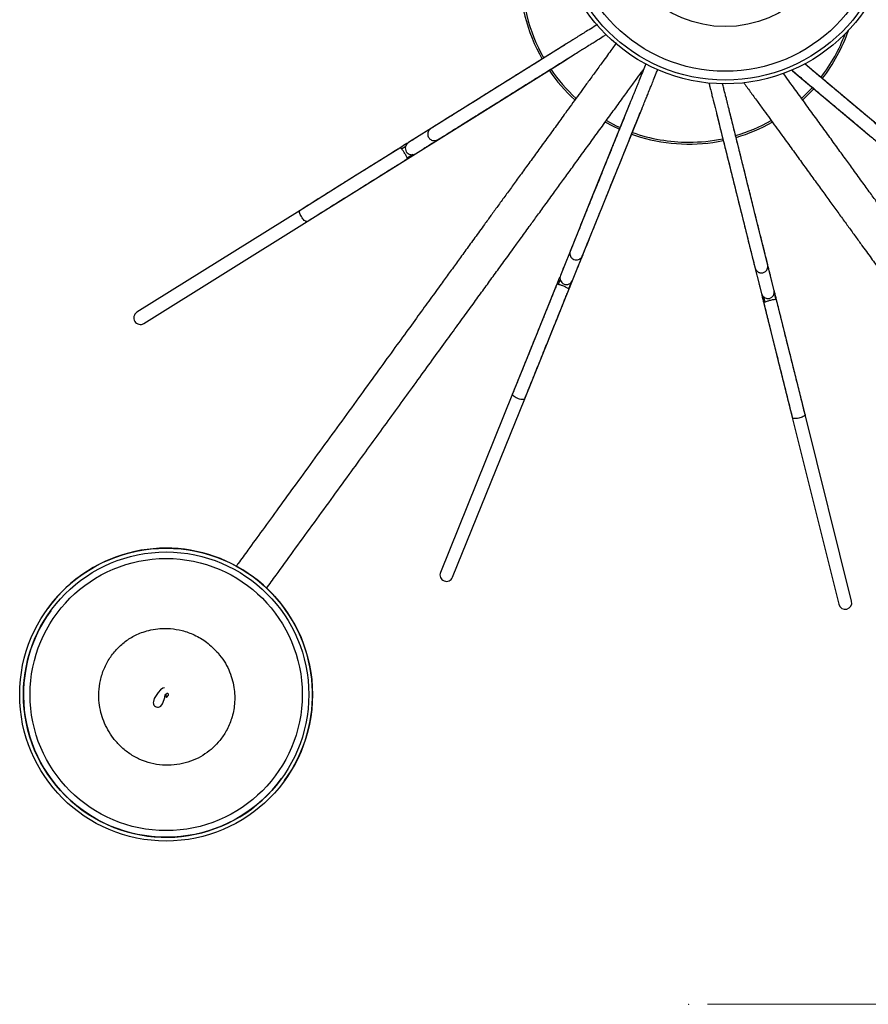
# Model space of a CAD drawing. Header units: millimetres. Extents: x 425 to 1011, y 286 to 740.
# Tile 39 of 41: x 685 to 730, y 630 to 682. Entities that reach past the tile are written whole.
import ezdxf

# ---------------------------------------------------------------- set-up
doc = ezdxf.new("R2010")
doc.units = ezdxf.units.MM
doc.header["$PDSIZE"] = -1
doc.styles.add('SLDTEXTSTYLE0', font='TXT', dxfattribs={"width": 0.75})
doc.dimstyles.new('SLDDIMSTYLE0', dxfattribs={"dimtxt": 3.5, "dimasz": 3.556, "dimexe": 0, "dimexo": 0.0625, "dimgap": 0.875, "dimtad": 1, "dimdec": 0, "dimlfac": 5, "dimrnd": 1e-09, "dimzin": 12, "dimdsep": 46, "dimtxsty": 'SLDTEXTSTYLE0', "dimblk1": 'CLOSED', "dimblk2": 'CLOSED', "dimsah": 1, "dimcen": 0.09, "dimadec": 0, "dimazin": 3, "dimtfac": 1, "dimtofl": 0, "dimtmove": 0, "dimatfit": 3, "dimldrblk": 'CLOSED', "dimfxl": 0, "dimfrac": 2, "dimtolj": 1, "dimtzin": 12, "dimarcsym": 0})

# ---------------------------------------------------------------- blocks, each defined once
blk = doc.blocks.new('_Closed')
at = {"color": 0, "linetype": 'ByBlock', "lineweight": -2}
for p, q in [((-1, 0.166667), (0, 0)), ((-1, 0.166667), (-1, -0.166667)), ((0, 0), (-1, -0.166667)), ((0, 0), (-1, 0))]:
    blk.add_line(p, q, dxfattribs=at)
blk = doc.blocks.new('_D_1')
at = {"color": 7, "linetype": 'Continuous', "lineweight": 0}
for p, q in [((721.708, 739.847), (785.186, 739.847)), ((784.186, 739.847), (784.186, 629.847)), ((721.708, 629.847), (785.186, 629.847))]:
    blk.add_line(p, q, dxfattribs=at)
at = {"color": 7, "linetype": 'Continuous', "lineweight": 18, "xscale": 3.556, "yscale": 3.556}
for p, rotation in [((784.186, 739.847), 89.9999999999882), ((784.186, 629.847), 269.9999999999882)]:
    blk.add_blockref('_Closed', p, dxfattribs=dict(at, rotation=rotation))
at = {"color": 7, "linetype": 'Continuous', "lineweight": 18, "insert": (779.674, 687.239), "char_height": 3.5, "attachment_point": 1, "rotation": 90, "style": 'SLDTEXTSTYLE0'}
blk.add_mtext('550', dxfattribs=at)

msp = doc.modelspace()

# ---------------------------------------------------------------- linework, layer by layer
at = {"color": 7, "linetype": 'Continuous', "lineweight": 25}
for p, q in [((714.15, 680.987), (713.762, 680.745)), ((713.762, 680.745), (709.498, 678.08)), ((714.133, 680.151), (714.521, 680.393)), ((709.869, 677.486), (714.133, 680.151)), ((727.039, 679.816), (726.889, 679.942)), ((730.891, 676.584), (727.039, 679.816)), ((726.239, 679.574), (726.589, 679.28)), ((726.589, 679.28), (730.441, 676.047)), ((709.498, 678.08), (707.425, 676.784)), ((717.568, 677.836), (717.397, 677.412)), ((707.796, 676.191), (709.869, 677.486)), ((717.397, 677.412), (715.513, 672.75)), ((718.046, 677.15), (718.217, 677.573)), ((722.186, 677.296), (722.297, 676.853)), ((722.976, 677.022), (722.865, 677.465)), ((707.425, 676.784), (705.77, 675.75)), ((716.162, 672.487), (718.046, 677.15)), ((722.297, 676.853), (723.513, 671.973)), ((724.192, 672.143), (722.976, 677.022)), ((706.141, 675.157), (707.796, 676.191)), ((706.957, 676.491), (706.95, 676.486)), ((717.663, 676.202), (718.13, 676.049)), ((705.305, 675.46), (702.932, 673.977)), ((703.303, 673.384), (706.141, 675.157)), ((705.403, 675.425), (705.631, 675.567)), ((706.006, 675.112), (705.705, 674.923)), ((702.932, 673.977), (699.998, 672.143)), ((700.368, 671.55), (703.303, 673.384)), ((715.513, 672.75), (714.598, 670.483)), ((715.247, 670.221), (716.162, 672.487)), ((699.998, 672.143), (691.303, 666.711)), ((723.513, 671.973), (724.104, 669.602)), ((724.784, 669.771), (724.192, 672.143)), ((691.674, 666.117), (700.368, 671.55)), ((714.598, 670.483), (713.867, 668.674)), ((714.392, 669.971), (714.389, 669.963)), ((714.516, 668.412), (715.247, 670.221)), ((724.104, 669.602), (724.577, 667.708)), ((725.256, 667.878), (724.784, 669.771)), ((724.239, 669.066), (724.242, 669.058)), ((713.262, 665.309), (714.516, 668.412)), ((713.761, 668.195), (713.862, 668.443)), ((714.433, 668.296), (714.3, 667.966)), ((713.662, 668.166), (712.613, 665.572)), ((726.065, 664.631), (725.256, 667.878)), ((725.257, 667.736), (725.343, 667.391)), ((724.773, 667.259), (724.708, 667.519)), ((724.709, 667.177), (725.386, 664.462)), ((712.613, 665.572), (711.317, 662.363)), ((711.966, 662.101), (713.262, 665.309)), ((726.902, 661.273), (726.065, 664.631)), ((725.386, 664.462), (726.223, 661.104)), ((711.317, 662.363), (707.476, 652.857)), ((708.125, 652.595), (711.966, 662.101)), ((726.223, 661.104), (728.704, 651.156)), ((729.383, 651.325), (726.902, 661.273)), ((686.553, 650.932), (686.551, 650.929)), ((699.171, 641.76), (699.174, 641.762))]:
    msp.add_line(p, q, dxfattribs=at)
at = {"color": 7, "linetype": 'Continuous', "lineweight": 25, "flags": 128}
for points in [[(726.717, 678.107), (727.141, 678.521), (727.295, 678.687)], [(726.775, 678.024), (726.983, 678.22), (727.372, 678.623)], [(716.263, 676.846), (716.652, 676.637), (717.014, 676.465)], [(716.322, 676.927), (716.846, 676.653), (717.052, 676.557)], [(692.768, 646.711), (692.68, 646.694), (692.568, 646.595), (692.441, 646.454), (692.229, 646.135), (692.181, 645.981), (692.178, 645.906), (692.183, 645.87), (692.195, 645.831), (692.216, 645.791), (692.251, 645.752), (692.296, 645.72), (692.34, 645.7), (692.411, 645.683), (692.451, 645.679), (692.516, 645.686), (692.583, 645.729), (692.666, 645.848), (692.757, 646.079), (692.757, 646.079)]]:
    msp.add_lwpolyline(points, dxfattribs=at)
at = {"color": 7, "linetype": 'Continuous', "lineweight": 25}
for centre, radius in [((722.648, 687.88), 9), ((722.648, 687.88), 8.8), ((722.648, 687.88), 8.331), ((722.648, 687.88), 5.948), ((692.861, 646.344), 7.8), ((692.861, 646.344), 7.6), ((692.864, 646.348), 7.25)]:
    msp.add_circle(centre, radius, dxfattribs=at)
for centre, radius, start, end in [((720.708, 684.672), 9, 178.2287, 209.7713), ((720.708, 684.672), 8.9, 178.2538, 209.7462), ((720.708, 684.672), 8.9, 322.2538, 339.4353), ((720.708, 684.672), 9, 322.2287, 340.8658), ((720.708, 684.672), 9, 214.2287, 227.6174), ((720.708, 684.672), 8.9, 214.2538, 227.5354), ((720.708, 684.672), 8.9, 286.2538, 299.5362), ((720.708, 684.672), 9, 286.2287, 299.5943), ((720.708, 684.672), 8.9, 250.2538, 270), ((705.955, 675.454), 0.35, 122, 302), ((720.708, 684.672), 9, 253.3588, 281.7713), ((720.708, 684.672), 8.9, 270, 281.7462), ((714.191, 668.543), 0.35, 158, 338), ((724.916, 667.793), 0.35, 194, 14), ((691.489, 666.414), 0.35, 122, 302), ((692.863, 646.347), 7.8, 324.0008, 122.4545), ((692.863, 646.347), 7.8, 122.4546, 144), ((707.801, 652.726), 0.35, 158, 338), ((729.043, 651.241), 0.35, 194, 14), ((692.863, 646.346), 7.6, 144.0007, 323.9993)]:
    msp.add_arc(centre, radius, start, end, dxfattribs=at)
for points, knots in [([(715.836, 682.04), (715.81, 682.024), (715.655, 681.927), (715.401, 681.769), (715.108, 681.585), (714.9, 681.455), (714.77, 681.374), (714.68, 681.318), (714.661, 681.306), (714.639, 681.293), (714.503, 681.207), (714.19, 681.012), (713.718, 680.717), (713.202, 680.395), (712.748, 680.111), (712.407, 679.898), (712.187, 679.76), (712.102, 679.707), (712.108, 679.711), (712.137, 679.729), (712.135, 679.728), (712.045, 679.672), (711.84, 679.543), (711.551, 679.363), (711.228, 679.161), (710.91, 678.962), (710.591, 678.763), (710.227, 678.535), (709.764, 678.246), (709.27, 677.937), (708.775, 677.628), (708.31, 677.337), (707.888, 677.074), (707.533, 676.852), (707.256, 676.679), (707.043, 676.545), (706.99, 676.513), (706.963, 676.495)], [0, 0, 0, 0, 0.005114, 0.029661, 0.051222, 0.070413, 0.088295, 0.105551, 0.137609, 0.163796, 0.18484, 0.20507, 0.239002, 0.278898, 0.30648, 0.333458, 0.360234, 0.388407, 0.419176, 0.451569, 0.483958, 0.515238, 0.544278, 0.571869, 0.598114, 0.622, 0.642462, 0.666635, 0.698521, 0.738949, 0.77088, 0.806875, 0.847086, 0.880323, 0.916589, 0.956354, 1, 1, 1, 1]), ([(707.359, 675.919), (707.386, 675.935), (707.437, 675.967), (707.654, 676.102), (707.95, 676.287), (708.35, 676.537), (708.849, 676.849), (709.424, 677.208), (710.067, 677.61), (710.734, 678.027), (711.37, 678.424), (711.854, 678.726), (712.184, 678.933), (712.408, 679.073), (712.508, 679.135), (712.506, 679.134), (712.458, 679.104), (712.509, 679.136), (712.634, 679.214), (712.869, 679.361), (713.174, 679.551), (713.498, 679.754), (713.824, 679.958), (714.157, 680.166), (714.495, 680.377), (714.766, 680.546), (714.915, 680.64), (715.012, 680.7), (715.033, 680.713), (715.053, 680.726), (715.173, 680.801), (715.406, 680.946), (715.668, 681.11), (715.929, 681.273), (716.152, 681.412), (716.288, 681.498), (716.315, 681.514)], [0, 0, 0, 0, 0.043145, 0.08366, 0.121804, 0.157958, 0.203617, 0.246592, 0.286619, 0.340047, 0.384692, 0.421048, 0.451001, 0.476922, 0.511848, 0.547131, 0.59756, 0.622119, 0.645868, 0.6697, 0.692975, 0.715519, 0.73656, 0.757517, 0.780748, 0.804142, 0.816069, 0.828831, 0.8564, 0.885531, 0.913692, 0.941033, 0.956378, 0.974239, 0.995054, 1, 1, 1, 1]), ([(716.858, 681.074), (716.845, 681.056), (716.802, 680.997), (716.662, 680.804), (716.449, 680.511), (716.169, 680.126), (715.834, 679.665), (715.46, 679.151), (715.108, 678.665), (714.778, 678.212), (714.46, 677.774), (714.085, 677.257), (713.647, 676.655), (713.151, 675.972), (712.661, 675.298), (712.186, 674.644), (711.732, 674.019), (711.303, 673.428), (710.9, 672.874), (710.52, 672.351), (710.16, 671.855), (709.744, 671.282), (709.291, 670.659), (708.821, 670.012), (708.38, 669.406), (707.953, 668.818), (707.487, 668.176), (706.952, 667.44), (706.306, 666.551), (705.575, 665.545), (704.75, 664.409), (703.839, 663.156), (702.856, 661.802), (701.828, 660.387), (700.795, 658.966), (699.798, 657.593), (698.863, 656.307), (698.005, 655.125), (697.294, 654.147), (696.826, 653.503), (696.621, 653.22), (696.58, 653.165)], [0, 0, 0, 0, 0.007481, 0.025533, 0.043154, 0.060071, 0.081082, 0.099894, 0.116173, 0.129926, 0.143125, 0.156258, 0.175758, 0.194943, 0.213771, 0.232162, 0.250152, 0.267832, 0.28529, 0.30284, 0.321003, 0.33988, 0.371718, 0.405625, 0.44134, 0.477005, 0.511821, 0.55375, 0.59385, 0.632509, 0.670836, 0.709434, 0.748755, 0.788905, 0.828974, 0.867625, 0.904461, 0.939189, 0.971646, 0.994387, 1, 1, 1, 1]), ([(718.424, 679.955), (718.375, 679.833), (718.269, 679.57), (718.121, 679.204), (717.992, 678.883), (717.9, 678.656), (717.842, 678.514), (717.803, 678.416), (717.794, 678.394), (717.785, 678.371), (717.724, 678.222), (717.586, 677.879), (717.377, 677.363), (717.15, 676.8), (716.949, 676.303), (716.798, 675.93), (716.701, 675.69), (716.664, 675.597), (716.666, 675.603), (716.679, 675.635), (716.678, 675.633), (716.639, 675.535), (716.548, 675.31), (716.42, 674.994), (716.278, 674.641), (716.137, 674.294), (715.996, 673.945), (715.835, 673.547), (715.631, 673.041), (715.413, 672.5), (715.194, 671.959), (714.989, 671.451), (714.803, 670.99), (714.646, 670.601), (714.523, 670.298), (714.429, 670.065), (714.406, 670.008), (714.394, 669.978)], [0, 0, 0, 0, 0.020857, 0.045016, 0.066235, 0.085122, 0.102721, 0.119704, 0.151256, 0.177028, 0.197739, 0.217649, 0.251044, 0.290308, 0.317454, 0.344006, 0.370358, 0.398085, 0.428367, 0.460247, 0.492123, 0.522908, 0.55149, 0.578643, 0.604473, 0.627982, 0.648119, 0.67191, 0.703291, 0.74308, 0.774506, 0.809931, 0.849506, 0.882217, 0.917909, 0.957045, 1, 1, 1, 1]), ([(733.158, 674.682), (733.134, 674.702), (733.088, 674.74), (732.892, 674.905), (732.624, 675.129), (732.263, 675.433), (731.812, 675.811), (731.293, 676.247), (730.712, 676.734), (730.109, 677.24), (729.535, 677.722), (729.098, 678.088), (728.8, 678.339), (728.598, 678.508), (728.507, 678.584), (728.509, 678.583), (728.552, 678.547), (728.506, 678.585), (728.393, 678.68), (728.181, 678.858), (727.906, 679.089), (727.613, 679.335), (727.319, 679.582), (727.068, 679.792), (726.922, 679.915), (726.869, 679.959)], [0, 0, 0, 0, 0.056072, 0.108725, 0.158297, 0.205283, 0.264622, 0.320473, 0.372492, 0.441928, 0.499949, 0.547197, 0.586125, 0.619811, 0.665201, 0.711056, 0.776594, 0.808511, 0.839375, 0.870347, 0.900596, 0.929894, 0.957239, 0.984475, 1, 1, 1, 1]), ([(698.208, 652.002), (698.376, 652.234), (698.83, 652.858), (699.643, 653.978), (700.626, 655.33), (701.626, 656.707), (702.587, 658.03), (703.473, 659.249), (704.302, 660.39), (705.104, 661.493), (705.9, 662.59), (706.681, 663.665), (707.426, 664.69), (708.115, 665.638), (708.738, 666.495), (709.286, 667.25), (709.787, 667.939), (710.269, 668.603), (710.692, 669.185), (711.057, 669.687), (711.366, 670.112), (711.742, 670.63), (712.16, 671.206), (712.605, 671.817), (713.054, 672.436), (713.521, 673.079), (713.991, 673.726), (714.453, 674.361), (714.944, 675.037), (715.457, 675.743), (715.982, 676.466), (716.505, 677.186), (717.008, 677.878), (717.473, 678.518), (717.872, 679.067), (718.158, 679.461), (718.27, 679.615), (718.309, 679.669)], [0, 0, 0, 0, 0.023425, 0.062985, 0.104033, 0.144929, 0.182798, 0.21747, 0.249189, 0.281297, 0.314825, 0.349857, 0.386677, 0.425714, 0.467512, 0.510872, 0.553121, 0.593658, 0.63192, 0.650093, 0.668632, 0.690266, 0.715028, 0.733276, 0.752967, 0.774229, 0.791307, 0.809446, 0.828695, 0.849086, 0.870576, 0.893045, 0.916282, 0.939981, 0.96378, 0.987283, 1, 1, 1, 1]), ([(715.054, 669.744), (715.065, 669.773), (715.088, 669.829), (715.184, 670.066), (715.315, 670.39), (715.492, 670.827), (715.712, 671.373), (715.966, 672.001), (716.25, 672.704), (716.545, 673.434), (716.826, 674.129), (717.039, 674.658), (717.185, 675.019), (717.284, 675.263), (717.328, 675.373), (717.327, 675.371), (717.306, 675.319), (717.329, 675.374), (717.384, 675.511), (717.488, 675.767), (717.622, 676.101), (717.766, 676.456), (717.91, 676.812), (718.057, 677.176), (718.206, 677.545), (718.326, 677.841), (718.392, 678.005), (718.435, 678.111), (718.444, 678.134), (718.453, 678.156), (718.505, 678.287), (718.608, 678.541), (718.724, 678.828), (718.839, 679.113), (718.954, 679.397), (719.031, 679.588), (719.059, 679.657)], [0, 0, 0, 0, 0.042843, 0.083073, 0.120949, 0.15685, 0.202188, 0.244862, 0.284608, 0.337662, 0.381994, 0.418094, 0.447837, 0.473576, 0.508257, 0.543293, 0.593368, 0.617755, 0.641337, 0.665002, 0.688114, 0.710499, 0.731393, 0.752203, 0.775271, 0.7985, 0.810344, 0.823017, 0.850392, 0.879319, 0.907282, 0.934431, 0.949669, 0.967405, 0.988073, 1, 1, 1, 1]), ([(744.826, 653.177), (744.657, 653.409), (744.204, 654.034), (743.39, 655.153), (742.408, 656.505), (741.407, 657.883), (740.446, 659.205), (739.561, 660.424), (738.732, 661.565), (737.93, 662.669), (737.133, 663.765), (736.352, 664.84), (735.607, 665.866), (734.919, 666.814), (734.296, 667.671), (733.747, 668.426), (733.247, 669.114), (732.765, 669.778), (732.342, 670.36), (731.977, 670.863), (731.668, 671.288), (731.292, 671.806), (730.874, 672.381), (730.429, 672.993), (729.979, 673.612), (729.512, 674.255), (729.042, 674.902), (728.581, 675.537), (728.09, 676.212), (727.577, 676.919), (727.051, 677.642), (726.53, 678.359), (726.086, 678.97), (725.844, 679.304), (725.75, 679.433)], [0, 0, 0, 0, 0.025163, 0.067659, 0.111752, 0.155683, 0.196363, 0.233608, 0.26768, 0.30217, 0.338187, 0.375818, 0.41537, 0.457303, 0.502203, 0.54878, 0.594165, 0.63771, 0.678812, 0.698333, 0.718248, 0.741487, 0.768086, 0.787688, 0.80884, 0.83168, 0.850026, 0.86951, 0.890188, 0.912092, 0.935176, 0.959313, 0.984274, 1, 1, 1, 1]), ([(726.172, 679.63), (726.314, 679.511), (726.629, 679.246), (727.096, 678.855), (727.505, 678.511), (727.814, 678.252), (728.012, 678.086), (728.089, 678.021), (728.084, 678.026), (728.058, 678.048), (728.059, 678.046), (728.14, 677.979), (728.326, 677.823), (728.587, 677.604), (728.879, 677.359), (729.166, 677.118), (729.454, 676.876), (729.783, 676.6), (730.201, 676.249), (730.647, 675.875), (731.094, 675.5), (731.515, 675.147), (731.895, 674.828), (732.216, 674.558), (732.467, 674.348), (732.659, 674.187), (732.707, 674.147), (732.732, 674.126)], [0, 0, 0, 0, 0.0413763, 0.0916333, 0.1263782, 0.1603627, 0.1940921, 0.2295818, 0.2683405, 0.3091459, 0.3499455, 0.3893487, 0.4259312, 0.4606865, 0.4937474, 0.523837, 0.549612, 0.580063, 0.6202291, 0.6711558, 0.7113796, 0.7567215, 0.807376, 0.8492436, 0.8949284, 0.9450199, 1, 1, 1, 1]), ([(721.779, 678.927), (721.797, 678.856), (721.846, 678.662), (721.913, 678.393), (721.972, 678.154), (722.009, 678.005), (722.035, 677.903), (722.04, 677.881), (722.046, 677.856), (722.085, 677.7), (722.175, 677.342), (722.309, 676.802), (722.456, 676.212), (722.586, 675.692), (722.683, 675.302), (722.746, 675.05), (722.77, 674.953), (722.769, 674.96), (722.76, 674.993), (722.761, 674.991), (722.786, 674.888), (722.845, 674.653), (722.928, 674.322), (723.02, 673.953), (723.11, 673.589), (723.201, 673.224), (723.305, 672.807), (723.437, 672.278), (723.578, 671.713), (723.719, 671.146), (723.852, 670.614), (723.972, 670.132), (724.074, 669.725), (724.153, 669.408), (724.214, 669.165), (724.229, 669.104), (724.237, 669.073)], [0, 0, 0, 0, 0.012563, 0.034504, 0.054032, 0.07223, 0.08979, 0.122413, 0.149062, 0.170476, 0.191063, 0.225592, 0.266191, 0.294259, 0.321713, 0.348961, 0.377631, 0.408941, 0.441905, 0.474865, 0.506696, 0.536248, 0.564325, 0.591032, 0.61534, 0.636162, 0.660761, 0.693209, 0.734349, 0.766843, 0.803472, 0.844392, 0.878214, 0.91512, 0.955585, 1, 1, 1, 1]), ([(724.908, 669.272), (724.9, 669.302), (724.886, 669.36), (724.824, 669.608), (724.74, 669.947), (724.625, 670.405), (724.483, 670.976), (724.319, 671.634), (724.136, 672.37), (723.945, 673.133), (723.764, 673.861), (723.626, 674.414), (723.532, 674.792), (723.468, 675.048), (723.44, 675.162), (723.44, 675.16), (723.454, 675.106), (723.439, 675.164), (723.404, 675.307), (723.337, 675.575), (723.25, 675.924), (723.157, 676.295), (723.064, 676.669), (722.969, 677.05), (722.873, 677.436), (722.795, 677.745), (722.753, 677.917), (722.725, 678.028), (722.719, 678.052), (722.713, 678.075), (722.679, 678.211), (722.612, 678.48), (722.552, 678.723), (722.521, 678.848), (722.511, 678.888)], [0, 0, 0, 0, 0.0447773, 0.0868242, 0.1264104, 0.1639319, 0.2113178, 0.2559189, 0.2974594, 0.3529083, 0.3992421, 0.4369724, 0.4680589, 0.4949597, 0.5312069, 0.5678247, 0.6201608, 0.6456492, 0.6702961, 0.6950292, 0.7191847, 0.7425811, 0.7644177, 0.7861678, 0.8102772, 0.8345556, 0.8469343, 0.8601792, 0.8887906, 0.9190232, 0.9482496, 0.9766241, 0.99255, 1, 1, 1, 1]), ([(723.617, 678.966), (723.736, 678.803), (723.962, 678.492), (724.338, 677.975), (724.69, 677.49), (725.019, 677.036), (725.338, 676.598), (725.713, 676.082), (726.15, 675.48), (726.647, 674.797), (727.136, 674.122), (727.612, 673.468), (728.066, 672.843), (728.495, 672.253), (728.897, 671.699), (729.277, 671.176), (729.638, 670.679), (730.054, 670.107), (730.507, 669.484), (730.977, 668.837), (731.417, 668.23), (731.845, 667.642), (732.311, 667), (732.845, 666.265), (733.491, 665.376), (734.222, 664.37), (735.047, 663.234), (735.958, 661.98), (736.942, 660.626), (737.97, 659.212), (739.002, 657.791), (740, 656.417), (740.934, 655.131), (741.793, 653.95), (742.503, 652.971), (742.971, 652.327), (743.177, 652.045), (743.217, 651.989)], [0, 0, 0, 0, 0.02219, 0.042207, 0.059529, 0.074164, 0.088208, 0.102184, 0.122934, 0.143348, 0.163382, 0.182952, 0.202095, 0.220908, 0.239485, 0.25816, 0.277487, 0.297574, 0.331452, 0.367533, 0.405536, 0.443487, 0.480535, 0.525151, 0.56782, 0.608957, 0.649741, 0.690812, 0.732653, 0.775376, 0.818014, 0.859141, 0.898338, 0.935291, 0.969829, 0.994027, 1, 1, 1, 1]), ([(706.956, 676.491), (706.912, 676.45), (706.842, 676.383), (706.811, 676.294), (706.801, 676.232), (706.8, 676.193), (706.803, 676.155), (706.814, 676.094), (706.854, 676), (706.941, 675.913), (707.053, 675.863), (707.16, 675.85), (707.274, 675.869), (707.338, 675.907), (707.371, 675.926)], [0, 0, 0, 0, 0.163152, 0.264851, 0.30184, 0.33076, 0.354291, 0.38404, 0.473964, 0.611109, 0.697631, 0.793504, 0.895459, 1, 1, 1, 1]), ([(706.227, 676.036), (706.179, 676.006), (706.112, 675.964), (706.034, 675.915), (705.981, 675.882), (705.92, 675.844), (705.82, 675.781), (705.619, 675.656), (705.454, 675.553), (705.335, 675.479)], [0, 0, 0, 0, 0.250704, 0.350755, 0.395308, 0.439338, 0.538147, 0.665533, 1, 1, 1, 1]), ([(706.598, 675.442), (706.646, 675.472), (706.745, 675.534), (706.998, 675.692), (707.195, 675.815), (707.317, 675.891)], [0, 0, 0, 0, 0.258334, 0.540391, 1, 1, 1, 1]), ([(705.335, 675.479), (705.254, 675.428), (705.097, 675.33), (704.869, 675.188), (704.677, 675.067), (704.487, 674.949), (704.36, 674.87), (704.273, 674.815), (704.175, 674.754), (704.025, 674.66), (703.844, 674.547), (703.555, 674.366), (703.095, 674.079), (702.442, 673.671), (701.672, 673.189), (700.839, 672.669), (700.284, 672.323), (699.998, 672.143)], [0, 0, 0, 0, 0.039578, 0.076425, 0.110392, 0.14295, 0.205726, 0.25997, 0.3008, 0.332382, 0.360891, 0.395958, 0.475374, 0.584385, 0.713813, 0.852004, 1, 1, 1, 1]), ([(705.705, 674.923), (705.699, 674.94), (705.687, 674.974), (705.649, 675.05), (705.603, 675.134), (705.553, 675.217), (705.505, 675.289), (705.453, 675.363), (705.422, 675.401), (705.403, 675.425)], [0, 0, 0, 0, 0.148793, 0.300637, 0.448733, 0.587219, 0.712335, 0.822607, 1, 1, 1, 1]), ([(705.706, 674.885), (705.825, 674.96), (705.97, 675.05), (706.116, 675.141), (706.142, 675.157)], [0, 0, 0, 0, 0.8243292, 1, 1, 1, 1]), ([(700.368, 671.55), (700.655, 671.729), (701.209, 672.075), (702.04, 672.594), (702.809, 673.075), (703.463, 673.483), (703.923, 673.771), (704.212, 673.952), (704.394, 674.065), (704.544, 674.159), (704.643, 674.221), (704.731, 674.275), (704.857, 674.354), (705.046, 674.473), (705.239, 674.593), (705.467, 674.736), (705.624, 674.834), (705.706, 674.885)], [0, 0, 0, 0, 0.147753, 0.285766, 0.41512, 0.52419, 0.603745, 0.638886, 0.667349, 0.69883, 0.739573, 0.793811, 0.856709, 0.889342, 0.923381, 0.960313, 1, 1, 1, 1]), ([(714.718, 668.912), (714.739, 668.964), (714.783, 669.072), (714.897, 669.355), (715.046, 669.725), (715.215, 670.143), (715.341, 670.454), (715.407, 670.617), (715.42, 670.65)], [0, 0, 0, 0, 0.123296, 0.257873, 0.488652, 0.730666, 0.946681, 1, 1, 1, 1]), ([(714.391, 669.97), (714.38, 669.911), (714.362, 669.816), (714.389, 669.726), (714.418, 669.669), (714.44, 669.638), (714.465, 669.609), (714.509, 669.566), (714.597, 669.513), (714.719, 669.494), (714.838, 669.519), (714.933, 669.571), (715.014, 669.654), (715.044, 669.722), (715.059, 669.757)], [0, 0, 0, 0, 0.163152, 0.264851, 0.30184, 0.33076, 0.354291, 0.38404, 0.473964, 0.611109, 0.697631, 0.793504, 0.895459, 1, 1, 1, 1]), ([(725.125, 668.401), (725.112, 668.455), (725.083, 668.569), (725.01, 668.865), (724.913, 669.252), (724.804, 669.689), (724.716, 670.044), (724.666, 670.242), (724.651, 670.304)], [0, 0, 0, 0, 0.1180371, 0.2468747, 0.4678119, 0.6995038, 0.9063056, 1, 1, 1, 1]), ([(714.069, 669.174), (714.048, 669.124), (714.027, 669.071), (714.002, 669.009), (714.001, 669.006)], [0, 0, 0, 0, 0.954067, 1, 1, 1, 1]), ([(724.239, 669.064), (724.264, 669.011), (724.306, 668.923), (724.381, 668.866), (724.438, 668.838), (724.474, 668.825), (724.511, 668.816), (724.572, 668.807), (724.674, 668.816), (724.784, 668.872), (724.866, 668.963), (724.912, 669.061), (724.929, 669.175), (724.913, 669.248), (724.904, 669.285)], [0, 0, 0, 0, 0.163152, 0.264851, 0.30184, 0.33076, 0.354291, 0.38404, 0.473964, 0.611109, 0.697631, 0.793504, 0.895459, 1, 1, 1, 1]), ([(713.841, 668.609), (713.838, 668.603), (713.782, 668.465), (713.727, 668.328), (713.675, 668.198)], [0, 0, 0, 0, 0.046239, 1, 1, 1, 1]), ([(714.324, 667.937), (714.376, 668.067), (714.44, 668.224), (714.505, 668.384), (714.516, 668.413)], [0, 0, 0, 0, 0.824329, 1, 1, 1, 1]), ([(713.675, 668.198), (713.637, 668.106), (713.566, 667.928), (713.463, 667.675), (713.38, 667.469), (713.302, 667.275), (713.25, 667.148), (713.216, 667.062), (713.188, 666.994), (713.159, 666.922), (713.119, 666.823), (713.049, 666.649), (712.936, 666.371), (712.79, 666.009), (712.613, 665.571), (712.373, 664.976), (712.063, 664.21), (711.693, 663.294), (711.445, 662.681), (711.317, 662.363)], [0, 0, 0, 0, 0.041308, 0.078803, 0.112509, 0.143886, 0.200787, 0.245692, 0.275585, 0.296735, 0.319463, 0.346196, 0.38693, 0.445947, 0.507611, 0.581718, 0.710893, 0.85008, 1, 1, 1, 1]), ([(711.966, 662.101), (712.092, 662.414), (712.337, 663.019), (712.704, 663.928), (713.044, 664.769), (713.333, 665.483), (713.536, 665.987), (713.664, 666.303), (713.744, 666.502), (713.81, 666.666), (713.854, 666.774), (713.893, 666.87), (713.949, 667.008), (714.032, 667.215), (714.117, 667.426), (714.218, 667.675), (714.288, 667.847), (714.324, 667.936)], [0, 0, 0, 0, 0.147753, 0.285766, 0.41512, 0.52419, 0.603745, 0.638886, 0.667349, 0.69883, 0.739573, 0.793811, 0.856709, 0.889342, 0.923381, 0.960313, 1, 1, 1, 1]), ([(714.3, 667.966), (714.286, 667.977), (714.256, 667.997), (714.181, 668.037), (714.094, 668.077), (714.004, 668.115), (713.923, 668.145), (713.838, 668.175), (713.791, 668.187), (713.761, 668.195)], [0, 0, 0, 0, 0.148793, 0.300637, 0.448733, 0.587219, 0.712335, 0.822607, 1, 1, 1, 1]), ([(724.446, 668.231), (724.459, 668.179), (724.473, 668.124), (724.489, 668.059), (724.49, 668.056)], [0, 0, 0, 0, 0.954067, 1, 1, 1, 1]), ([(725.38, 667.38), (725.346, 667.516), (725.305, 667.682), (725.263, 667.849), (725.256, 667.878)], [0, 0, 0, 0, 0.824329, 1, 1, 1, 1]), ([(724.594, 667.64), (724.595, 667.634), (724.631, 667.489), (724.667, 667.347), (724.701, 667.211)], [0, 0, 0, 0, 0.046239, 1, 1, 1, 1]), ([(724.701, 667.211), (724.725, 667.113), (724.771, 666.928), (724.837, 666.663), (724.891, 666.447), (724.941, 666.245), (724.975, 666.111), (724.997, 666.021), (725.015, 665.95), (725.034, 665.874), (725.06, 665.771), (725.105, 665.589), (725.177, 665.298), (725.272, 664.919), (725.386, 664.461), (725.541, 663.838), (725.741, 663.037), (725.98, 662.078), (726.14, 661.436), (726.223, 661.104)], [0, 0, 0, 0, 0.041308, 0.078803, 0.112509, 0.143886, 0.200787, 0.245692, 0.275585, 0.296735, 0.319463, 0.346196, 0.38693, 0.445947, 0.507611, 0.581718, 0.710893, 0.85008, 1, 1, 1, 1]), ([(725.343, 667.391), (725.325, 667.39), (725.289, 667.389), (725.205, 667.377), (725.111, 667.359), (725.017, 667.337), (724.933, 667.314), (724.847, 667.287), (724.801, 667.27), (724.773, 667.259)], [0, 0, 0, 0, 0.148793, 0.300637, 0.448733, 0.587219, 0.712335, 0.822607, 1, 1, 1, 1]), ([(726.902, 661.273), (726.826, 661.582), (726.678, 662.172), (726.46, 663.048), (726.26, 663.851), (726.087, 664.544), (725.952, 665.086), (725.859, 665.46), (725.797, 665.707), (725.756, 665.873), (725.723, 666.002), (725.699, 666.099), (725.676, 666.193), (725.654, 666.281), (725.616, 666.432), (725.572, 666.611), (725.523, 666.805), (725.462, 667.049), (725.414, 667.245), (725.38, 667.38)], [0, 0, 0, 0, 0.139231, 0.266271, 0.383651, 0.483939, 0.56089, 0.614333, 0.643351, 0.668454, 0.691895, 0.716483, 0.74957, 0.810564, 0.85031, 0.893841, 0.917506, 0.943049, 1, 1, 1, 1]), ([(695.628, 648.562), (695.433, 648.762), (695.059, 649.144), (694.393, 649.533), (693.738, 649.771), (693.118, 649.875), (692.557, 649.877), (692.068, 649.806), (691.656, 649.691), (691.215, 649.512), (690.74, 649.235), (690.252, 648.814), (689.847, 648.307), (689.54, 647.729), (689.346, 647.114), (689.265, 646.501), (689.284, 645.926), (689.377, 645.405), (689.532, 644.923), (689.753, 644.456), (690.054, 643.995), (690.445, 643.559), (690.92, 643.178), (691.462, 642.878), (692.049, 642.673), (692.664, 642.572), (693.284, 642.578), (693.882, 642.687), (694.436, 642.889), (694.932, 643.166), (695.364, 643.506), (695.751, 643.918), (696.098, 644.432), (696.38, 645.083), (696.541, 645.871), (696.516, 646.6), (696.38, 647.208), (696.205, 647.678), (695.961, 648.141), (695.74, 648.42), (695.628, 648.562)], [0, 0, 0, 0, 0.0366, 0.070086, 0.100519, 0.127953, 0.152442, 0.174022, 0.19272, 0.208563, 0.236446, 0.264438, 0.292647, 0.321114, 0.349806, 0.377059, 0.402265, 0.425414, 0.446883, 0.469425, 0.493603, 0.519442, 0.546393, 0.573416, 0.6005, 0.62764, 0.654811, 0.681347, 0.707005, 0.731755, 0.755564, 0.778922, 0.805653, 0.836524, 0.87148, 0.91041, 0.931382, 0.953307, 0.976184, 1, 1, 1, 1]), ([(692.757, 646.079), (692.777, 646.152), (692.8, 646.236), (692.806, 646.325), (692.806, 646.337)], [0, 0, 0, 0, 0.860539, 1, 1, 1, 1]), ([(692.918, 646.402), (692.892, 646.389), (692.846, 646.365), (692.806, 646.342), (692.793, 646.328), (692.798, 646.315), (692.812, 646.302), (692.825, 646.289), (692.834, 646.278), (692.843, 646.266), (692.852, 646.253), (692.859, 646.24), (692.867, 646.223), (692.872, 646.203), (692.876, 646.187), (692.88, 646.181), (692.89, 646.189), (692.923, 646.237), (692.963, 646.29), (692.986, 646.321)], [0, 0, 0, 0, 0.139228, 0.24356, 0.323451, 0.385149, 0.432313, 0.451588, 0.468775, 0.484871, 0.501119, 0.518707, 0.538443, 0.579404, 0.620656, 0.663362, 0.71009, 0.828584, 1, 1, 1, 1]), ([(692.858, 646.286), (692.853, 646.294), (692.844, 646.311), (692.846, 646.339), (692.858, 646.365), (692.877, 646.385), (692.901, 646.399), (692.928, 646.405), (692.956, 646.4), (692.979, 646.383), (692.991, 646.357), (692.99, 646.329), (692.979, 646.303), (692.96, 646.282), (692.935, 646.268), (692.907, 646.263), (692.879, 646.267), (692.865, 646.28), (692.858, 646.286)], [0, 0, 0, 0, 0.062199, 0.124555, 0.186693, 0.24912, 0.311555, 0.373691, 0.436052, 0.498249, 0.560589, 0.623334, 0.686037, 0.74911, 0.812193, 0.874898, 0.937653, 1, 1, 1, 1])]:
    msp.add_open_spline(points, degree=3, knots=knots, dxfattribs=at)
at = {"color": 8, "linetype": 'Continuous', "lineweight": 25}
for points, knots in [([(705.403, 675.425), (705.394, 675.435), (705.374, 675.457), (705.351, 675.476), (705.337, 675.484), (705.336, 675.478), (705.336, 675.477)], [0, 0, 0, 0, 0.269987, 0.589742, 0.963847, 1, 1, 1, 1]), ([(705.704, 674.888), (705.706, 674.888), (705.713, 674.889), (705.708, 674.909), (705.705, 674.923)], [0, 0, 0, 0, 0.265895, 1, 1, 1, 1]), ([(699.976, 672.033), (699.973, 672.063), (699.968, 672.115), (699.99, 672.132), (700, 672.14)], [0, 0, 0, 0, 0.562248, 1, 1, 1, 1]), ([(700.366, 671.554), (700.364, 671.551), (700.352, 671.534), (700.303, 671.549), (700.227, 671.601), (700.142, 671.694), (700.064, 671.808), (700.002, 671.931), (699.985, 671.999), (699.976, 672.033)], [0, 0, 0, 0, 0.036315, 0.196929, 0.357543, 0.518157, 0.678772, 0.839386, 1, 1, 1, 1]), ([(713.761, 668.195), (713.748, 668.198), (713.719, 668.204), (713.69, 668.206), (713.673, 668.204), (713.675, 668.198), (713.676, 668.198)], [0, 0, 0, 0, 0.269987, 0.589742, 0.963847, 1, 1, 1, 1]), ([(714.321, 667.938), (714.322, 667.939), (714.327, 667.944), (714.312, 667.957), (714.3, 667.966)], [0, 0, 0, 0, 0.265895, 1, 1, 1, 1]), ([(724.773, 667.259), (724.761, 667.253), (724.734, 667.241), (724.709, 667.225), (724.696, 667.214), (724.701, 667.211), (724.702, 667.211)], [0, 0, 0, 0, 0.2699874, 0.5897422, 0.9638471, 1, 1, 1, 1]), ([(725.377, 667.379), (725.377, 667.381), (725.378, 667.388), (725.358, 667.39), (725.343, 667.391)], [0, 0, 0, 0, 0.265895, 1, 1, 1, 1]), ([(711.364, 662.261), (711.344, 662.284), (711.309, 662.323), (711.318, 662.35), (711.321, 662.361)], [0, 0, 0, 0, 0.562248, 1, 1, 1, 1]), ([(711.962, 662.102), (711.962, 662.099), (711.962, 662.078), (711.913, 662.061), (711.821, 662.059), (711.698, 662.084), (711.568, 662.131), (711.445, 662.194), (711.391, 662.239), (711.364, 662.261)], [0, 0, 0, 0, 0.036315, 0.196929, 0.357543, 0.518157, 0.678772, 0.839386, 1, 1, 1, 1]), ([(726.321, 661.049), (726.292, 661.056), (726.241, 661.067), (726.232, 661.093), (726.228, 661.105)], [0, 0, 0, 0, 0.5622478, 1, 1, 1, 1]), ([(726.898, 661.272), (726.9, 661.269), (726.912, 661.253), (726.883, 661.21), (726.81, 661.154), (726.695, 661.102), (726.562, 661.063), (726.426, 661.042), (726.356, 661.047), (726.321, 661.049)], [0, 0, 0, 0, 0.036239, 0.196866, 0.357493, 0.518119, 0.678746, 0.839373, 1, 1, 1, 1])]:
    msp.add_open_spline(points, degree=3, knots=knots, dxfattribs=at)
at = {"color": 7, "linetype": 'Continuous', "lineweight": 0}
msp.add_point((720.708, 629.847), dxfattribs=at)

# ---------------------------------------------------------------- dimensions: what is measured, and where the dimension line sits
at = {"color": 7, "linetype": 'Continuous', "lineweight": 18}
dim = msp.add_linear_dim(base=(784.186, 629.847), p1=(720.708, 739.847), p2=(720.708, 629.847), angle=90, dimstyle='SLDDIMSTYLE0', dxfattribs=at)
dim.commit()
dim.dimension.update_dxf_attribs({"geometry": '_D_1', "text_midpoint": (784.186, 691.118), "dimtype": 160})

doc.saveas('drawing.dxf')
